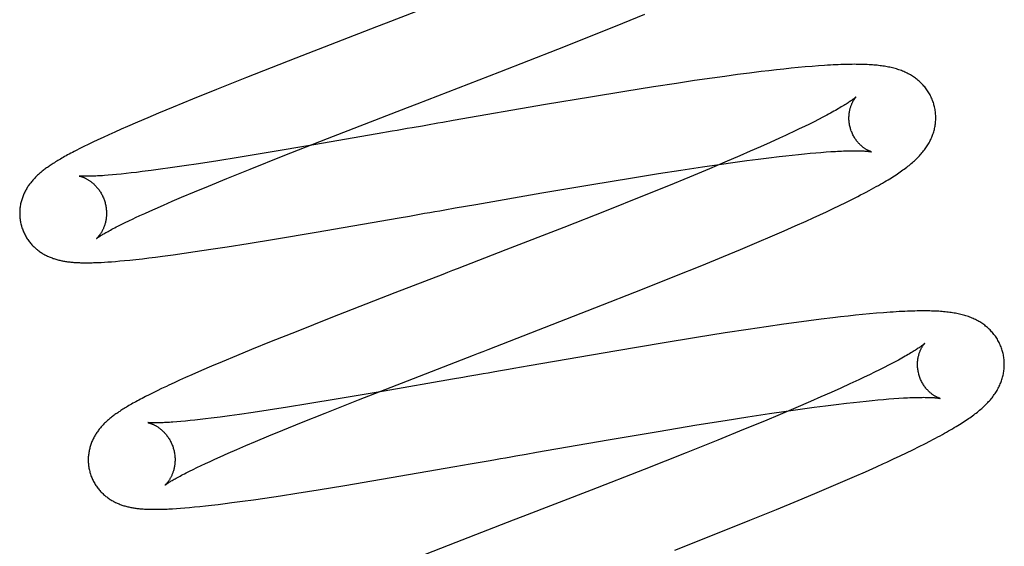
# Model space of a CAD drawing. Header units: inches. Extents: x 0 to 215, y 0 to 139.
# Tile 19 of 111: x 103.612 to 103.839, y 52.286 to 52.407. Entities that reach past the tile are written whole.
import ezdxf

# ---------------------------------------------------------------- set-up
doc = ezdxf.new("R2010")
doc.units = ezdxf.units.IN
doc.header["$LTSCALE"] = 11.804375
doc.header["$MEASUREMENT"] = 0
doc.linetypes.add('HIDDEN', pattern=[0.2, 0.1, -0.1])
doc.layers.add('DEFAULT_2', color=8, linetype='HIDDEN')

msp = doc.modelspace()

# ---------------------------------------------------------------- linework, layer by layer
at = {"layer": 'DEFAULT_2', "color": 8, "linetype": 'HIDDEN'}
for p, q in [((103.65239, 56.25888), (103.65239, 50.75838)), ((103.75133, 52.40649), (103.75642, 52.40856)), ((103.69464, 52.40563), (103.67604, 52.39842)), ((103.74504, 52.40396), (103.75133, 52.40649)), ((103.7364, 52.40052), (103.74504, 52.40396)), ((103.72306, 52.3953), (103.7364, 52.40052)), ((103.67604, 52.39842), (103.66466, 52.39395)), ((103.79496, 52.39654), (103.7934, 52.39641)), ((103.79645, 52.39665), (103.79496, 52.39654)), ((103.70396, 52.38789), (103.72306, 52.3953)), ((103.77774, 52.39463), (103.77486, 52.39424)), ((103.78054, 52.39499), (103.77774, 52.39463)), ((103.78326, 52.39533), (103.78054, 52.39499)), ((103.78503, 52.39554), (103.78326, 52.39533)), ((103.78677, 52.39574), (103.78503, 52.39554)), ((103.78847, 52.39592), (103.78677, 52.39574)), ((103.79013, 52.3961), (103.78847, 52.39592)), ((103.79178, 52.39626), (103.79013, 52.3961)), ((103.7934, 52.39641), (103.79178, 52.39626)), ((103.66466, 52.39395), (103.6578, 52.39123)), ((103.76375, 52.39263), (103.75842, 52.39181)), ((103.76789, 52.39325), (103.76375, 52.39263)), ((103.77192, 52.39383), (103.76789, 52.39325)), ((103.77486, 52.39424), (103.77192, 52.39383)), ((103.6578, 52.39123), (103.65221, 52.38897)), ((103.75184, 52.39077), (103.74395, 52.38947)), ((103.75842, 52.39181), (103.75184, 52.39077)), ((103.65221, 52.38897), (103.64777, 52.38716)), ((103.73353, 52.38772), (103.71227, 52.38404)), ((103.74395, 52.38947), (103.73353, 52.38772)), ((103.64438, 52.38574), (103.64193, 52.38472)), ((103.64777, 52.38716), (103.64438, 52.38574)), ((103.79832, 52.3853), (103.79741, 52.38482)), ((103.63957, 52.38371), (103.63727, 52.38271)), ((103.64193, 52.38472), (103.63957, 52.38371)), ((103.70637, 52.38301), (103.7052, 52.3828)), ((103.71227, 52.38404), (103.70991, 52.38363)), ((103.79434, 52.38325), (103.7932, 52.38269)), ((103.79542, 52.38379), (103.79434, 52.38325)), ((103.79644, 52.38431), (103.79542, 52.38379)), ((103.79741, 52.38482), (103.79644, 52.38431)), ((103.63296, 52.38079), (103.63166, 52.38019)), ((103.63434, 52.38141), (103.63296, 52.38079)), ((103.63578, 52.38205), (103.63434, 52.38141)), ((103.63727, 52.38271), (103.63578, 52.38205)), ((103.69475, 52.38097), (103.6802, 52.37845)), ((103.6982, 52.38158), (103.69475, 52.38097)), ((103.79201, 52.38212), (103.79077, 52.38153)), ((103.7932, 52.38269), (103.79201, 52.38212)), ((103.62823, 52.37857), (103.62723, 52.37808)), ((103.6293, 52.37909), (103.62823, 52.37857)), ((103.63044, 52.37963), (103.6293, 52.37909)), ((103.63166, 52.38019), (103.63044, 52.37963)), ((103.6802, 52.37845), (103.66968, 52.37667)), ((103.67312, 52.3759), (103.6833, 52.37989)), ((103.7853, 52.37901), (103.78306, 52.378)), ((103.78744, 52.37998), (103.7853, 52.37901)), ((103.78881, 52.38061), (103.78744, 52.37998)), ((103.62629, 52.37761), (103.62541, 52.37716)), ((103.62723, 52.37808), (103.62629, 52.37761)), ((103.66968, 52.37667), (103.66277, 52.37553)), ((103.78072, 52.37697), (103.77828, 52.37591)), ((103.78306, 52.378), (103.78072, 52.37697)), ((103.78891, 52.37595), (103.79039, 52.37611)), ((103.79039, 52.37611), (103.79182, 52.37626)), ((103.79182, 52.37626), (103.7932, 52.3764)), ((103.7932, 52.3764), (103.79452, 52.37652)), ((103.79452, 52.37652), (103.7958, 52.37664)), ((103.7958, 52.37664), (103.79701, 52.37673)), ((103.79701, 52.37673), (103.79817, 52.37682)), ((103.79817, 52.37682), (103.79928, 52.3769)), ((103.65365, 52.3741), (103.65029, 52.3736)), ((103.65809, 52.37479), (103.65365, 52.3741)), ((103.66277, 52.37553), (103.65809, 52.37479)), ((103.66549, 52.37287), (103.67312, 52.3759)), ((103.76973, 52.3734), (103.77357, 52.37396)), ((103.77488, 52.37446), (103.77134, 52.37296)), ((103.77357, 52.37396), (103.77727, 52.37448)), ((103.77828, 52.37591), (103.77488, 52.37446)), ((103.77727, 52.37448), (103.77994, 52.37484)), ((103.77994, 52.37484), (103.78252, 52.37518)), ((103.78252, 52.37518), (103.785, 52.37549)), ((103.785, 52.37549), (103.78738, 52.37578)), ((103.78738, 52.37578), (103.78891, 52.37595)), ((103.63476, 52.37163), (103.63379, 52.37154)), ((103.63583, 52.37174), (103.63476, 52.37163)), ((103.63695, 52.37185), (103.63583, 52.37174)), ((103.63813, 52.37199), (103.63695, 52.37185)), ((103.63937, 52.37213), (103.63813, 52.37199)), ((103.64066, 52.37229), (103.63937, 52.37213)), ((103.6427, 52.37255), (103.64066, 52.37229)), ((103.64485, 52.37283), (103.6427, 52.37255)), ((103.64711, 52.37314), (103.64485, 52.37283)), ((103.65029, 52.3736), (103.64711, 52.37314)), ((103.66012, 52.3707), (103.66549, 52.37287)), ((103.75311, 52.37081), (103.75955, 52.37184)), ((103.75955, 52.37184), (103.76474, 52.37265)), ((103.76474, 52.37265), (103.76973, 52.3734)), ((103.77134, 52.37296), (103.76672, 52.37104)), ((103.63379, 52.37154), (103.63283, 52.37146)), ((103.6559, 52.36898), (103.66012, 52.3707)), ((103.73273, 52.36739), (103.74422, 52.36934)), ((103.74422, 52.36934), (103.75311, 52.37081)), ((103.76672, 52.37104), (103.76189, 52.36906)), ((103.6497, 52.36639), (103.65271, 52.36766)), ((103.65271, 52.36766), (103.6559, 52.36898)), ((103.71747, 52.36475), (103.73273, 52.36739)), ((103.76189, 52.36906), (103.75587, 52.36662)), ((103.64552, 52.36459), (103.64756, 52.36547)), ((103.64756, 52.36547), (103.6497, 52.36639)), ((103.75587, 52.36662), (103.74752, 52.36329)), ((103.80128, 52.36449), (103.8027, 52.36518)), ((103.8027, 52.36518), (103.80409, 52.36587)), ((103.80409, 52.36587), (103.80546, 52.36657)), ((103.64012, 52.36218), (103.64123, 52.36268)), ((103.64123, 52.36268), (103.64239, 52.36321)), ((103.64239, 52.36321), (103.64361, 52.36375)), ((103.64361, 52.36375), (103.64552, 52.36459)), ((103.7104, 52.36351), (103.71275, 52.36392)), ((103.71275, 52.36392), (103.71511, 52.36433)), ((103.71511, 52.36433), (103.71747, 52.36475)), ((103.74752, 52.36329), (103.73777, 52.35945)), ((103.79676, 52.36235), (103.7983, 52.36307)), ((103.7983, 52.36307), (103.79981, 52.36378)), ((103.79981, 52.36378), (103.80128, 52.36449)), ((103.63584, 52.36013), (103.63669, 52.36055)), ((103.63669, 52.36055), (103.6376, 52.36099)), ((103.63907, 52.36169), (103.64012, 52.36218)), ((103.6807, 52.35834), (103.69988, 52.36167)), ((103.69988, 52.36167), (103.7022, 52.36207)), ((103.7022, 52.36207), (103.70454, 52.36248)), ((103.79107, 52.35978), (103.79356, 52.3609)), ((103.79356, 52.3609), (103.79518, 52.36163)), ((103.79518, 52.36163), (103.79676, 52.36235)), ((103.63505, 52.35973), (103.63584, 52.36013)), ((103.67114, 52.35674), (103.6807, 52.35834)), ((103.73777, 52.35945), (103.72444, 52.35426)), ((103.78586, 52.3575), (103.7885, 52.35865)), ((103.7885, 52.35865), (103.79107, 52.35978)), ((103.66021, 52.35498), (103.66507, 52.35575)), ((103.66507, 52.35575), (103.67114, 52.35674)), ((103.77845, 52.35436), (103.78222, 52.35595)), ((103.78222, 52.35595), (103.78586, 52.3575)), ((103.64775, 52.35314), (103.65028, 52.35349)), ((103.65028, 52.35349), (103.65288, 52.35386)), ((103.65288, 52.35386), (103.65648, 52.3544)), ((103.65648, 52.3544), (103.66021, 52.35498)), ((103.77457, 52.35274), (103.77845, 52.35436)), ((103.63117, 52.3514), (103.63193, 52.35144)), ((103.63193, 52.35144), (103.63275, 52.35149)), ((103.63275, 52.35149), (103.63361, 52.35155)), ((103.63361, 52.35155), (103.63453, 52.35163)), ((103.63453, 52.35163), (103.63551, 52.35171)), ((103.63551, 52.35171), (103.63657, 52.35181)), ((103.63657, 52.35181), (103.63779, 52.35193)), ((103.63779, 52.35193), (103.63922, 52.35208)), ((103.63922, 52.35208), (103.64069, 52.35224)), ((103.64069, 52.35224), (103.6422, 52.35242)), ((103.6422, 52.35242), (103.64374, 52.35261)), ((103.64374, 52.35261), (103.64532, 52.35281)), ((103.64532, 52.35281), (103.64775, 52.35314)), ((103.76957, 52.35069), (103.77457, 52.35274)), ((103.76337, 52.34818), (103.76957, 52.35069)), ((103.75592, 52.34521), (103.76337, 52.34818)), ((103.69888, 52.34436), (103.68407, 52.33859)), ((103.74495, 52.34089), (103.75592, 52.34521)), ((103.68407, 52.33859), (103.67609, 52.33543)), ((103.79424, 52.33793), (103.79137, 52.33755)), ((103.79703, 52.33829), (103.79424, 52.33793)), ((103.79975, 52.33862), (103.79703, 52.33829)), ((103.80152, 52.33883), (103.79975, 52.33862)), ((103.80324, 52.33902), (103.80152, 52.33883)), ((103.80493, 52.3392), (103.80324, 52.33902)), ((103.80659, 52.33937), (103.80493, 52.3392)), ((103.80821, 52.33953), (103.80659, 52.33937)), ((103.80982, 52.33967), (103.80821, 52.33953)), ((103.8114, 52.3398), (103.80982, 52.33967)), ((103.67609, 52.33543), (103.67039, 52.33315)), ((103.78026, 52.33595), (103.77493, 52.33513)), ((103.7844, 52.33656), (103.78026, 52.33595)), ((103.78843, 52.33714), (103.7844, 52.33656)), ((103.79137, 52.33755), (103.78843, 52.33714)), ((103.67039, 52.33315), (103.66586, 52.33131)), ((103.76834, 52.33409), (103.76042, 52.3328)), ((103.77493, 52.33513), (103.76834, 52.33409)), ((103.66586, 52.33131), (103.66238, 52.32988)), ((103.74997, 52.33104), (103.72981, 52.32756)), ((103.76042, 52.3328), (103.74997, 52.33104)), ((103.66238, 52.32988), (103.65904, 52.32848)), ((103.81442, 52.32867), (103.81352, 52.32819)), ((103.65431, 52.32646), (103.65207, 52.32548)), ((103.65663, 52.32746), (103.65431, 52.32646)), ((103.65904, 52.32848), (103.65663, 52.32746)), ((103.72981, 52.32756), (103.72625, 52.32693)), ((103.81049, 52.32664), (103.80937, 52.32609)), ((103.81156, 52.32718), (103.81049, 52.32664)), ((103.81257, 52.3277), (103.81156, 52.32718)), ((103.81352, 52.32819), (103.81257, 52.3277)), ((103.64926, 52.32423), (103.64799, 52.32365)), ((103.65063, 52.32484), (103.64926, 52.32423)), ((103.65207, 52.32548), (103.65063, 52.32484)), ((103.69049, 52.31973), (103.70179, 52.32414)), ((103.71216, 52.32446), (103.69637, 52.32172)), ((103.71448, 52.32487), (103.71216, 52.32446)), ((103.80697, 52.32493), (103.80569, 52.32433)), ((103.8082, 52.32552), (103.80697, 52.32493)), ((103.80937, 52.32609), (103.8082, 52.32552)), ((103.64411, 52.32182), (103.64316, 52.32136)), ((103.64513, 52.32231), (103.64411, 52.32182)), ((103.64799, 52.32365), (103.64679, 52.32309)), ((103.69637, 52.32172), (103.68577, 52.31993)), ((103.80155, 52.32242), (103.79932, 52.32142)), ((103.80367, 52.32339), (103.80155, 52.32242)), ((103.64143, 52.32048), (103.64063, 52.32007)), ((103.64227, 52.32091), (103.64143, 52.32048)), ((103.64316, 52.32136), (103.64227, 52.32091)), ((103.68577, 52.31993), (103.67881, 52.31878)), ((103.68278, 52.31668), (103.69049, 52.31973)), ((103.79698, 52.32039), (103.79456, 52.31933)), ((103.79932, 52.32142), (103.79698, 52.32039)), ((103.80595, 52.3193), (103.8074, 52.31945)), ((103.8074, 52.31945), (103.80879, 52.31959)), ((103.80879, 52.31959), (103.81012, 52.31972)), ((103.81012, 52.31972), (103.81141, 52.31983)), ((103.81141, 52.31983), (103.81264, 52.31993)), ((103.81264, 52.31993), (103.81381, 52.32002)), ((103.81381, 52.32002), (103.81492, 52.3201)), ((103.66963, 52.31734), (103.66625, 52.31683)), ((103.6741, 52.31803), (103.66963, 52.31734)), ((103.67881, 52.31878), (103.6741, 52.31803)), ((103.79118, 52.31788), (103.78764, 52.31638)), ((103.78901, 52.31712), (103.79273, 52.31764)), ((103.79456, 52.31933), (103.79118, 52.31788)), ((103.79273, 52.31764), (103.79542, 52.31801)), ((103.79542, 52.31801), (103.79802, 52.31835)), ((103.79802, 52.31835), (103.80052, 52.31867)), ((103.80052, 52.31867), (103.80292, 52.31895)), ((103.80292, 52.31895), (103.80446, 52.31913)), ((103.80446, 52.31913), (103.80595, 52.3193)), ((103.65167, 52.31495), (103.6506, 52.31484)), ((103.6528, 52.31507), (103.65167, 52.31495)), ((103.65399, 52.3152), (103.6528, 52.31507)), ((103.65524, 52.31535), (103.65399, 52.3152)), ((103.65654, 52.31551), (103.65524, 52.31535)), ((103.65859, 52.31577), (103.65654, 52.31551)), ((103.66076, 52.31606), (103.65859, 52.31577)), ((103.66304, 52.31637), (103.66076, 52.31606)), ((103.66625, 52.31683), (103.66304, 52.31637)), ((103.67734, 52.31449), (103.68278, 52.31668)), ((103.76843, 52.31394), (103.7749, 52.31498)), ((103.7749, 52.31498), (103.78012, 52.31579)), ((103.78012, 52.31579), (103.78514, 52.31655)), ((103.78764, 52.31638), (103.78396, 52.31485)), ((103.78514, 52.31655), (103.78901, 52.31712)), ((103.64958, 52.31475), (103.64863, 52.31467)), ((103.6506, 52.31484), (103.64958, 52.31475)), ((103.6698, 52.31141), (103.67305, 52.31275)), ((103.67305, 52.31275), (103.67734, 52.31449)), ((103.75949, 52.31246), (103.76843, 52.31394)), ((103.77918, 52.31288), (103.77321, 52.31045)), ((103.78396, 52.31485), (103.77918, 52.31288)), ((103.66672, 52.31012), (103.6698, 52.31141)), ((103.73145, 52.30764), (103.74795, 52.3105)), ((103.74795, 52.3105), (103.75949, 52.31246)), ((103.77321, 52.31045), (103.76595, 52.30754)), ((103.66046, 52.30743), (103.66244, 52.30829)), ((103.66244, 52.30829), (103.66453, 52.30919)), ((103.66453, 52.30919), (103.66672, 52.31012)), ((103.81674, 52.30754), (103.8182, 52.30825)), ((103.8182, 52.30825), (103.81961, 52.30895)), ((103.81961, 52.30895), (103.82095, 52.30962)), ((103.82095, 52.30962), (103.8222, 52.31027)), ((103.6563, 52.30556), (103.65742, 52.30608)), ((103.65742, 52.30608), (103.6586, 52.3066)), ((103.6586, 52.3066), (103.66046, 52.30743)), ((103.72672, 52.30681), (103.72908, 52.30722)), ((103.72908, 52.30722), (103.73145, 52.30764)), ((103.76595, 52.30754), (103.75626, 52.30372)), ((103.81372, 52.30611), (103.81524, 52.30682)), ((103.81524, 52.30682), (103.81674, 52.30754)), ((103.65153, 52.30329), (103.65237, 52.3037)), ((103.65237, 52.3037), (103.65326, 52.30414)), ((103.65326, 52.30414), (103.65422, 52.30459)), ((103.65422, 52.30459), (103.65523, 52.30507)), ((103.65523, 52.30507), (103.6563, 52.30556)), ((103.69581, 52.30144), (103.71269, 52.30435)), ((103.71269, 52.30435), (103.71616, 52.30496)), ((103.71616, 52.30496), (103.7185, 52.30537)), ((103.7185, 52.30537), (103.72084, 52.30578)), ((103.75626, 52.30372), (103.74406, 52.29895)), ((103.80728, 52.30318), (103.80977, 52.30429)), ((103.80977, 52.30429), (103.81138, 52.30503)), ((103.65075, 52.30289), (103.65153, 52.30329)), ((103.68729, 52.30001), (103.69581, 52.30144)), ((103.80207, 52.3009), (103.80472, 52.30205)), ((103.80472, 52.30205), (103.80728, 52.30318)), ((103.6763, 52.29823), (103.68118, 52.29901)), ((103.68118, 52.29901), (103.68729, 52.30001)), ((103.79562, 52.29815), (103.79936, 52.29973)), ((103.79936, 52.29973), (103.80207, 52.3009)), ((103.66377, 52.29638), (103.6663, 52.29673)), ((103.6663, 52.29673), (103.66893, 52.29711)), ((103.66893, 52.29711), (103.67254, 52.29765)), ((103.67254, 52.29765), (103.6763, 52.29823)), ((103.74406, 52.29895), (103.72834, 52.29286)), ((103.79177, 52.29654), (103.79562, 52.29815)), ((103.64854, 52.2947), (103.64948, 52.29477)), ((103.64948, 52.29477), (103.65047, 52.29485)), ((103.65047, 52.29485), (103.65154, 52.29494)), ((103.65154, 52.29494), (103.65268, 52.29505)), ((103.65268, 52.29505), (103.65391, 52.29517)), ((103.65391, 52.29517), (103.65523, 52.29531)), ((103.65523, 52.29531), (103.65665, 52.29547)), ((103.65665, 52.29547), (103.65816, 52.29565)), ((103.65816, 52.29565), (103.65973, 52.29585)), ((103.65973, 52.29585), (103.66132, 52.29605)), ((103.66132, 52.29605), (103.66377, 52.29638)), ((103.78062, 52.29198), (103.78679, 52.29449)), ((103.78679, 52.29449), (103.79177, 52.29654)), ((103.77318, 52.289), (103.78062, 52.29198)), ((103.76333, 52.28511), (103.77318, 52.289)), ((103.71286, 52.28687), (103.69914, 52.28152))]:
    msp.add_line(p, q, dxfattribs=at)
for points in [[(103.70698, 52.4104), (103.69687, 52.40649), (103.69464, 52.40563)], [(103.82304, 52.38769), (103.82297, 52.38791), (103.82289, 52.38818), (103.8228, 52.38844), (103.8227, 52.3887), (103.8226, 52.38896), (103.82249, 52.38922), (103.82237, 52.38947), (103.82225, 52.38972), (103.82212, 52.38997), (103.82199, 52.39021), (103.82185, 52.39045), (103.82171, 52.39068), (103.82155, 52.39091), (103.8214, 52.39114), (103.82124, 52.39136), (103.82107, 52.39158), (103.8209, 52.39179), (103.82073, 52.392), (103.82055, 52.3922), (103.82036, 52.3924), (103.82018, 52.39259), (103.81998, 52.39278), (103.81979, 52.39297), (103.81959, 52.39315), (103.81939, 52.39332), (103.81918, 52.39349), (103.81897, 52.39366), (103.81875, 52.39382), (103.81853, 52.39398), (103.81831, 52.39413), (103.81807, 52.39428), (103.81784, 52.39443), (103.8176, 52.39457), (103.81735, 52.39471), (103.8171, 52.39485), (103.81684, 52.39498), (103.81659, 52.3951), (103.81633, 52.39522), (103.81606, 52.39534), (103.81579, 52.39545), (103.81552, 52.39555), (103.81525, 52.39566), (103.81497, 52.39575), (103.81468, 52.39585), (103.81439, 52.39594), (103.8141, 52.39602), (103.8138, 52.3961), (103.81351, 52.39618), (103.8132, 52.39625), (103.81289, 52.39632), (103.81258, 52.39639), (103.81227, 52.39645), (103.81195, 52.3965), (103.81162, 52.39656), (103.81129, 52.39661), (103.81096, 52.39666), (103.81062, 52.3967), (103.81028, 52.39674), (103.80993, 52.39678), (103.80957, 52.39681), (103.80921, 52.39684), (103.80884, 52.39687), (103.80846, 52.3969), (103.80808, 52.39692), (103.80768, 52.39694), (103.80728, 52.39696), (103.80687, 52.39697), (103.80645, 52.39699), (103.80602, 52.397), (103.80558, 52.397), (103.80512, 52.397), (103.80466, 52.39701), (103.80418, 52.397), (103.80369, 52.397), (103.80318, 52.39699), (103.80266, 52.39698), (103.80212, 52.39696), (103.80157, 52.39694), (103.801, 52.39692), (103.80041, 52.39689), (103.7998, 52.39686), (103.79917, 52.39683), (103.79852, 52.39679), (103.79785, 52.39675), (103.79645, 52.39665)], [(103.6833, 52.37989), (103.70173, 52.38703), (103.70396, 52.38789)], [(103.80511, 52.38952), (103.8051, 52.38952), (103.80509, 52.3895), (103.80507, 52.38948), (103.80503, 52.38945), (103.80499, 52.38942), (103.80495, 52.38938), (103.80489, 52.38933), (103.80482, 52.38927), (103.80474, 52.38921), (103.80465, 52.38913), (103.80454, 52.38905), (103.80443, 52.38897), (103.8043, 52.38887), (103.80416, 52.38877), (103.80401, 52.38866), (103.80384, 52.38855), (103.80366, 52.38843), (103.80346, 52.38829), (103.80325, 52.38816), (103.80303, 52.38801), (103.80279, 52.38786), (103.80254, 52.3877), (103.80227, 52.38753), (103.80198, 52.38736), (103.80169, 52.38718), (103.80137, 52.387), (103.80104, 52.3868), (103.8007, 52.38661), (103.80034, 52.3864), (103.79997, 52.38619), (103.79958, 52.38598), (103.79918, 52.38576), (103.79876, 52.38553), (103.79832, 52.3853)], [(103.80377, 52.38233), (103.80371, 52.38254), (103.80366, 52.38278), (103.80361, 52.38302), (103.80356, 52.38327), (103.80353, 52.38351), (103.8035, 52.38375), (103.80348, 52.38399), (103.80346, 52.38423), (103.80345, 52.38446), (103.80345, 52.38469), (103.80346, 52.38492), (103.80347, 52.38514), (103.80348, 52.38536), (103.8035, 52.38558), (103.80353, 52.38579), (103.80356, 52.38599), (103.80359, 52.38619), (103.80363, 52.38638), (103.80367, 52.38657), (103.80372, 52.38675), (103.80376, 52.38692), (103.80381, 52.38709), (103.80386, 52.38725), (103.80392, 52.38741), (103.80397, 52.38756), (103.80403, 52.3877), (103.80408, 52.38784), (103.80414, 52.38798), (103.8042, 52.3881), (103.80426, 52.38823), (103.80432, 52.38834), (103.80437, 52.38845), (103.80443, 52.38856), (103.80449, 52.38866), (103.80455, 52.38875), (103.8046, 52.38884), (103.80465, 52.38893), (103.80471, 52.38901), (103.80476, 52.38908), (103.80481, 52.38915), (103.80485, 52.38921), (103.8049, 52.38927), (103.80494, 52.38932), (103.80497, 52.38937), (103.80501, 52.38941), (103.80504, 52.38944), (103.80506, 52.38947), (103.80508, 52.38949), (103.8051, 52.38951), (103.80511, 52.38952), (103.80511, 52.38953)], [(103.81806, 52.37438), (103.81831, 52.3746), (103.81855, 52.37481), (103.81878, 52.37503), (103.81901, 52.37525), (103.81923, 52.37547), (103.81945, 52.37569), (103.81967, 52.37591), (103.81987, 52.37613), (103.82007, 52.37636), (103.82027, 52.37659), (103.82046, 52.37682), (103.82065, 52.37705), (103.82082, 52.37728), (103.821, 52.37751), (103.82117, 52.37775), (103.82133, 52.37798), (103.82148, 52.37822), (103.82164, 52.37847), (103.82178, 52.37871), (103.82192, 52.37896), (103.82206, 52.37921), (103.82218, 52.37946), (103.8223, 52.3797), (103.82242, 52.37995), (103.82253, 52.3802), (103.82263, 52.38045), (103.82272, 52.38071), (103.82281, 52.38096), (103.8229, 52.38121), (103.82298, 52.38147), (103.82305, 52.38173), (103.82312, 52.38199), (103.82318, 52.38225), (103.82323, 52.38252), (103.82328, 52.38279), (103.82332, 52.38306), (103.82336, 52.38333), (103.82339, 52.3836), (103.82341, 52.38387), (103.82343, 52.38415), (103.82344, 52.38442), (103.82345, 52.3847), (103.82344, 52.38498), (103.82343, 52.38525), (103.82342, 52.38553), (103.82339, 52.38581), (103.82336, 52.38608), (103.82332, 52.38636), (103.82328, 52.38664), (103.82323, 52.38691), (103.82317, 52.38718), (103.8231, 52.38745), (103.82304, 52.38769)], [(103.70991, 52.38363), (103.70873, 52.38342), (103.70637, 52.38301)], [(103.70169, 52.38219), (103.69936, 52.38178), (103.6982, 52.38158)], [(103.7052, 52.3828), (103.70286, 52.38239), (103.70169, 52.38219)], [(103.79077, 52.38153), (103.78948, 52.38092), (103.78881, 52.38061)], [(103.80862, 52.37686), (103.80863, 52.37686), (103.80864, 52.37686), (103.80863, 52.37686), (103.80861, 52.37686), (103.80859, 52.37687), (103.80856, 52.37688), (103.80852, 52.37689), (103.80848, 52.37691), (103.80842, 52.37693), (103.80837, 52.37695), (103.80831, 52.37697), (103.80824, 52.377), (103.80817, 52.37703), (103.80809, 52.37706), (103.80801, 52.3771), (103.80792, 52.37714), (103.80783, 52.37718), (103.80774, 52.37723), (103.80764, 52.37729), (103.80754, 52.37734), (103.80743, 52.3774), (103.80733, 52.37747), (103.80722, 52.37754), (103.8071, 52.37761), (103.80699, 52.37769), (103.80687, 52.37778), (103.80675, 52.37787), (103.80663, 52.37796), (103.8065, 52.37806), (103.80638, 52.37817), (103.80625, 52.37828), (103.80612, 52.3784), (103.80599, 52.37853), (103.80586, 52.37866), (103.80573, 52.3788), (103.8056, 52.37894), (103.80547, 52.37909), (103.80534, 52.37925), (103.80521, 52.37942), (103.80508, 52.37959), (103.80496, 52.37977), (103.80483, 52.37996), (103.80471, 52.38015), (103.80459, 52.38035), (103.80448, 52.38055), (103.80437, 52.38076), (103.80427, 52.38098), (103.80417, 52.3812), (103.80408, 52.38143), (103.80399, 52.38165), (103.80391, 52.38189), (103.80383, 52.38212), (103.80377, 52.38233)], [(103.62541, 52.37716), (103.625, 52.37694), (103.62459, 52.37673), (103.6242, 52.37653), (103.62383, 52.37632), (103.62346, 52.37613), (103.62311, 52.37593), (103.62277, 52.37574), (103.62244, 52.37556), (103.62212, 52.37537), (103.62181, 52.37519), (103.62152, 52.37502), (103.62123, 52.37485), (103.62095, 52.37468), (103.62069, 52.37452), (103.62043, 52.37435), (103.62018, 52.3742), (103.61993, 52.37404), (103.6197, 52.37388), (103.61947, 52.37373), (103.61925, 52.37358), (103.61903, 52.37343), (103.61882, 52.37328), (103.61861, 52.37313), (103.61841, 52.37298), (103.61821, 52.37284), (103.61801, 52.37269), (103.61782, 52.37254), (103.61763, 52.37239), (103.61745, 52.37224), (103.61727, 52.37209), (103.61709, 52.37194), (103.61691, 52.37178), (103.61673, 52.37162), (103.61656, 52.37147), (103.61639, 52.37131), (103.61622, 52.37114), (103.61606, 52.37098), (103.6159, 52.37081), (103.61573, 52.37064), (103.61558, 52.37047), (103.61542, 52.37029), (103.61527, 52.37011), (103.61512, 52.36993), (103.61497, 52.36975), (103.61483, 52.36957), (103.61469, 52.36938), (103.61456, 52.36919), (103.61442, 52.369), (103.6143, 52.36881), (103.61417, 52.36861), (103.61405, 52.36841), (103.61393, 52.36821), (103.61381, 52.368), (103.6137, 52.36779), (103.6136, 52.36758), (103.61349, 52.36737), (103.61339, 52.36715), (103.6133, 52.36694), (103.61321, 52.36672), (103.61312, 52.36649), (103.61304, 52.36627), (103.61297, 52.36604), (103.61289, 52.36581), (103.61283, 52.36558), (103.61276, 52.36534), (103.61271, 52.3651), (103.61265, 52.36486), (103.61261, 52.36462), (103.61256, 52.36437), (103.61253, 52.36412), (103.6125, 52.36387), (103.61247, 52.36362), (103.61245, 52.36337), (103.61244, 52.36311), (103.61243, 52.36286), (103.61243, 52.3626), (103.61244, 52.36234), (103.61245, 52.36209), (103.61246, 52.36183), (103.61249, 52.36157), (103.61252, 52.36131), (103.61256, 52.36106), (103.6126, 52.3608), (103.61265, 52.36054), (103.6127, 52.36029), (103.61276, 52.36004), (103.61282, 52.35983)], [(103.79928, 52.3769), (103.80032, 52.37696), (103.80082, 52.37698), (103.8013, 52.37701), (103.80177, 52.37703), (103.80222, 52.37705), (103.80266, 52.37706), (103.80308, 52.37707), (103.80349, 52.37708), (103.80387, 52.37709), (103.80425, 52.37709), (103.80461, 52.3771), (103.80495, 52.3771), (103.80527, 52.37709), (103.80558, 52.37709), (103.80588, 52.37708), (103.80615, 52.37708), (103.80641, 52.37707), (103.80666, 52.37706), (103.80689, 52.37705), (103.8071, 52.37703), (103.8073, 52.37702), (103.80748, 52.37701), (103.80765, 52.37699), (103.8078, 52.37698), (103.80794, 52.37696), (103.80806, 52.37695), (103.80818, 52.37693), (103.80827, 52.37692), (103.80836, 52.37691), (103.80843, 52.3769), (103.80849, 52.37689), (103.80854, 52.37688), (103.80858, 52.37687), (103.80862, 52.37686)], [(103.80546, 52.36657), (103.80614, 52.36692), (103.80681, 52.36727), (103.80745, 52.3676), (103.80807, 52.36793), (103.80865, 52.36825), (103.80921, 52.36855), (103.80973, 52.36885), (103.81024, 52.36913), (103.81072, 52.3694), (103.81118, 52.36967), (103.81162, 52.36993), (103.81204, 52.37018), (103.81245, 52.37042), (103.81284, 52.37066), (103.81323, 52.3709), (103.81359, 52.37113), (103.81395, 52.37136), (103.8143, 52.37159), (103.81464, 52.37181), (103.81496, 52.37203), (103.81528, 52.37225), (103.81559, 52.37247), (103.81589, 52.37268), (103.81618, 52.37289), (103.81647, 52.37311), (103.81675, 52.37332), (103.81702, 52.37353), (103.81729, 52.37374), (103.81755, 52.37395), (103.81781, 52.37417), (103.81806, 52.37438)], [(103.63283, 52.37146), (103.63194, 52.37139), (103.63151, 52.37136), (103.63111, 52.37133), (103.63072, 52.37131), (103.63034, 52.37129), (103.62999, 52.37127), (103.62966, 52.37125), (103.62934, 52.37124), (103.62904, 52.37123), (103.62876, 52.37122), (103.6285, 52.37122), (103.62825, 52.37121), (103.62802, 52.37121), (103.6278, 52.37121), (103.6276, 52.37121), (103.62741, 52.37121), (103.62724, 52.37121), (103.62709, 52.37122), (103.62694, 52.37122), (103.62681, 52.37123), (103.62669, 52.37123), (103.62659, 52.37124), (103.62649, 52.37125), (103.62641, 52.37125), (103.62634, 52.37126), (103.62628, 52.37126), (103.62623, 52.37127), (103.6262, 52.37127), (103.62617, 52.37128), (103.62615, 52.37128), (103.62614, 52.37128)], [(103.62614, 52.37128), (103.62614, 52.37128), (103.62616, 52.37128), (103.62618, 52.37127), (103.6262, 52.37127), (103.62624, 52.37126), (103.62628, 52.37125), (103.62633, 52.37124), (103.62638, 52.37123), (103.62644, 52.37121), (103.6265, 52.37119), (103.62657, 52.37117), (103.62665, 52.37115), (103.62673, 52.37112), (103.62681, 52.37109), (103.62689, 52.37106), (103.62698, 52.37103), (103.62708, 52.37099), (103.62717, 52.37095), (103.62727, 52.37091), (103.62738, 52.37086), (103.62748, 52.37081), (103.62759, 52.37076), (103.6277, 52.3707), (103.62781, 52.37064), (103.62793, 52.37058), (103.62805, 52.37051), (103.62817, 52.37044), (103.62829, 52.37036), (103.62842, 52.37028), (103.62855, 52.37019), (103.62868, 52.3701), (103.62881, 52.37001), (103.62894, 52.3699), (103.62907, 52.3698), (103.62921, 52.36969), (103.62934, 52.36957), (103.62948, 52.36945), (103.62962, 52.36932), (103.62975, 52.36919), (103.62989, 52.36905), (103.63003, 52.3689), (103.63016, 52.36875), (103.6303, 52.36859), (103.63043, 52.36843), (103.63057, 52.36826), (103.6307, 52.36808), (103.63082, 52.3679), (103.63095, 52.36772), (103.63107, 52.36753), (103.63118, 52.36733), (103.6313, 52.36713), (103.63141, 52.36692), (103.63151, 52.36672), (103.63161, 52.3665), (103.63171, 52.36629), (103.63179, 52.36606), (103.63188, 52.36584), (103.63196, 52.36561), (103.63203, 52.36538), (103.63209, 52.36518)], [(103.63209, 52.36518), (103.63214, 52.36498), (103.6322, 52.36475), (103.63225, 52.36452), (103.63229, 52.36428), (103.63233, 52.36405), (103.63236, 52.36381), (103.63238, 52.36358), (103.6324, 52.36334), (103.63242, 52.36311), (103.63242, 52.36288), (103.63242, 52.36266), (103.63242, 52.36243), (103.63241, 52.36221), (103.63239, 52.36199), (103.63237, 52.36177), (103.63235, 52.36156), (103.63232, 52.36135), (103.63228, 52.36114), (103.63225, 52.36094), (103.6322, 52.36075), (103.63216, 52.36056), (103.63211, 52.36037), (103.63206, 52.36019), (103.63201, 52.36002), (103.63195, 52.35985), (103.63189, 52.35968), (103.63183, 52.35952), (103.63177, 52.35937), (103.63171, 52.35922), (103.63164, 52.35907), (103.63158, 52.35893), (103.63151, 52.3588), (103.63145, 52.35867), (103.63138, 52.35854), (103.63132, 52.35843), (103.63125, 52.35831), (103.63118, 52.3582), (103.63112, 52.35809), (103.63105, 52.35799), (103.63099, 52.3579), (103.63092, 52.3578), (103.63086, 52.35771), (103.6308, 52.35763), (103.63074, 52.35755), (103.63068, 52.35747), (103.63062, 52.3574), (103.63056, 52.35733), (103.63051, 52.35727), (103.63046, 52.35721), (103.63041, 52.35716), (103.63037, 52.35711), (103.63032, 52.35707), (103.63029, 52.35703), (103.63025, 52.35699), (103.63022, 52.35696), (103.63019, 52.35694), (103.63017, 52.35692), (103.63015, 52.3569), (103.63014, 52.35689), (103.63014, 52.35689)], [(103.70454, 52.36248), (103.7057, 52.36269), (103.70688, 52.36289), (103.70805, 52.3631), (103.70922, 52.3633), (103.7104, 52.36351)], [(103.6376, 52.36099), (103.63857, 52.36145), (103.63907, 52.36169)], [(103.61282, 52.35983), (103.61288, 52.35962), (103.61296, 52.35937), (103.61304, 52.35913), (103.61313, 52.35889), (103.61322, 52.35865), (103.61332, 52.35841), (103.61343, 52.35818), (103.61354, 52.35795), (103.61366, 52.35772), (103.61378, 52.3575), (103.6139, 52.35728), (103.61403, 52.35706), (103.61417, 52.35685), (103.61431, 52.35664), (103.61445, 52.35643), (103.6146, 52.35623), (103.61476, 52.35604), (103.61491, 52.35584), (103.61507, 52.35566), (103.61524, 52.35547), (103.6154, 52.35529), (103.61557, 52.35512), (103.61574, 52.35495), (103.61592, 52.35479), (103.6161, 52.35463), (103.61628, 52.35447), (103.61646, 52.35432), (103.61664, 52.35418), (103.61683, 52.35403), (103.61702, 52.3539), (103.61721, 52.35376), (103.61741, 52.35363), (103.6176, 52.35351), (103.6178, 52.35339), (103.61801, 52.35327), (103.61821, 52.35316), (103.61841, 52.35305), (103.61862, 52.35294), (103.61883, 52.35284), (103.61903, 52.35275), (103.61924, 52.35265), (103.61945, 52.35257), (103.61967, 52.35248), (103.61988, 52.3524), (103.6201, 52.35232), (103.62032, 52.35225), (103.62054, 52.35218), (103.62076, 52.35211), (103.62098, 52.35204), (103.6212, 52.35198), (103.62143, 52.35193), (103.62165, 52.35187), (103.62188, 52.35182), (103.62211, 52.35177), (103.62233, 52.35173), (103.62256, 52.35168), (103.62279, 52.35165), (103.62302, 52.35161), (103.62325, 52.35157), (103.62348, 52.35154), (103.62372, 52.35151), (103.62395, 52.35148), (103.62419, 52.35146), (103.62443, 52.35144), (103.62467, 52.35142), (103.62491, 52.3514), (103.62516, 52.35138), (103.62541, 52.35136), (103.62566, 52.35135), (103.62592, 52.35134), (103.62618, 52.35133), (103.62645, 52.35132), (103.62672, 52.35131), (103.627, 52.35131), (103.62728, 52.3513), (103.62756, 52.3513), (103.62785, 52.3513), (103.62815, 52.3513), (103.62846, 52.3513), (103.62877, 52.35131), (103.62909, 52.35132), (103.62941, 52.35133), (103.62975, 52.35134), (103.63009, 52.35135), (103.63044, 52.35136), (103.63117, 52.3514)], [(103.63014, 52.35689), (103.63015, 52.35689), (103.63016, 52.35691), (103.63019, 52.35692), (103.63022, 52.35695), (103.63026, 52.35698), (103.63031, 52.35702), (103.63037, 52.35706), (103.63044, 52.35711), (103.63052, 52.35716), (103.63061, 52.35723), (103.63071, 52.3573), (103.63083, 52.35737), (103.63096, 52.35746), (103.6311, 52.35755), (103.63126, 52.35764), (103.63143, 52.35775), (103.63162, 52.35786), (103.63182, 52.35798), (103.63204, 52.35811), (103.63227, 52.35824), (103.63252, 52.35838), (103.63278, 52.35853), (103.63306, 52.35868), (103.63335, 52.35884), (103.63366, 52.35901), (103.63399, 52.35918), (103.63433, 52.35936), (103.63468, 52.35954), (103.63505, 52.35973)], [(103.72444, 52.35426), (103.71324, 52.34992), (103.71212, 52.34949), (103.71101, 52.34906), (103.70989, 52.34863), (103.69888, 52.34436)], [(103.70179, 52.32414), (103.71699, 52.33003), (103.7181, 52.33046), (103.71921, 52.33089), (103.72032, 52.33132), (103.74495, 52.34089)], [(103.83883, 52.3309), (103.83876, 52.33112), (103.83868, 52.33139), (103.83859, 52.33165), (103.83849, 52.33192), (103.83839, 52.33218), (103.83828, 52.33243), (103.83816, 52.33269), (103.83804, 52.33294), (103.83791, 52.33318), (103.83777, 52.33343), (103.83763, 52.33367), (103.83749, 52.3339), (103.83734, 52.33413), (103.83718, 52.33436), (103.83702, 52.33458), (103.83685, 52.3348), (103.83668, 52.33501), (103.8365, 52.33522), (103.83632, 52.33543), (103.83614, 52.33563), (103.83595, 52.33582), (103.83576, 52.33601), (103.83556, 52.33619), (103.83536, 52.33637), (103.83515, 52.33655), (103.83494, 52.33672), (103.83473, 52.33689), (103.83451, 52.33705), (103.83429, 52.33721), (103.83406, 52.33736), (103.83383, 52.33751), (103.83359, 52.33766), (103.83335, 52.3378), (103.8331, 52.33794), (103.83285, 52.33808), (103.83259, 52.33821), (103.83233, 52.33833), (103.83207, 52.33845), (103.8318, 52.33857), (103.83153, 52.33868), (103.83126, 52.33878), (103.83098, 52.33889), (103.8307, 52.33898), (103.83041, 52.33908), (103.83012, 52.33916), (103.82983, 52.33925), (103.82953, 52.33933), (103.82923, 52.33941), (103.82892, 52.33948), (103.82861, 52.33955), (103.8283, 52.33961), (103.82798, 52.33967), (103.82766, 52.33973), (103.82733, 52.33978), (103.827, 52.33983), (103.82666, 52.33988), (103.82632, 52.33992), (103.82597, 52.33996), (103.82562, 52.34), (103.82526, 52.34003), (103.82489, 52.34006), (103.82451, 52.34009), (103.82412, 52.34012), (103.82373, 52.34014), (103.82333, 52.34016), (103.82291, 52.34017), (103.82249, 52.34019), (103.82205, 52.3402), (103.8216, 52.34021), (103.82114, 52.34021), (103.82067, 52.34021), (103.82018, 52.34021), (103.81967, 52.34021), (103.81915, 52.3402), (103.81862, 52.34019), (103.81806, 52.34017), (103.81749, 52.34016), (103.8169, 52.34013), (103.81629, 52.34011), (103.81566, 52.34008), (103.81501, 52.34004), (103.81433, 52.34), (103.81363, 52.33996), (103.81291, 52.33991), (103.8114, 52.3398)], [(103.8209, 52.33273), (103.82089, 52.33272), (103.82088, 52.33271), (103.82085, 52.33268), (103.82082, 52.33266), (103.82078, 52.33262), (103.82072, 52.33257), (103.82066, 52.33252), (103.82059, 52.33246), (103.82051, 52.3324), (103.82041, 52.33232), (103.82031, 52.33224), (103.82019, 52.33216), (103.82006, 52.33206), (103.81991, 52.33196), (103.81976, 52.33185), (103.81959, 52.33173), (103.8194, 52.3316), (103.8192, 52.33147), (103.81899, 52.33133), (103.81876, 52.33118), (103.81851, 52.33103), (103.81826, 52.33086), (103.81798, 52.3307), (103.81769, 52.33052), (103.81739, 52.33034), (103.81707, 52.33015), (103.81674, 52.32996), (103.81639, 52.32976), (103.81602, 52.32955), (103.81564, 52.32934), (103.81525, 52.32912), (103.81484, 52.3289), (103.81442, 52.32867)], [(103.81956, 52.32554), (103.81951, 52.32575), (103.81945, 52.32599), (103.8194, 52.32623), (103.81936, 52.32648), (103.81932, 52.32672), (103.81929, 52.32696), (103.81927, 52.3272), (103.81925, 52.32744), (103.81925, 52.32768), (103.81924, 52.32791), (103.81925, 52.32814), (103.81926, 52.32836), (103.81927, 52.32858), (103.81929, 52.3288), (103.81932, 52.32901), (103.81935, 52.32921), (103.81938, 52.32941), (103.81942, 52.3296), (103.81946, 52.32979), (103.81951, 52.32997), (103.81956, 52.33014), (103.81961, 52.33031), (103.81966, 52.33047), (103.81971, 52.33063), (103.81977, 52.33078), (103.81982, 52.33093), (103.81988, 52.33106), (103.81994, 52.3312), (103.82, 52.33132), (103.82005, 52.33145), (103.82011, 52.33156), (103.82017, 52.33167), (103.82023, 52.33178), (103.82029, 52.33188), (103.82034, 52.33197), (103.8204, 52.33206), (103.82045, 52.33215), (103.8205, 52.33223), (103.82056, 52.3323), (103.8206, 52.33237), (103.82065, 52.33243), (103.82069, 52.33249), (103.82073, 52.33254), (103.82077, 52.33258), (103.8208, 52.33262), (103.82083, 52.33266), (103.82086, 52.33268), (103.82088, 52.33271), (103.82089, 52.33272), (103.8209, 52.33273), (103.82091, 52.33273)], [(103.8338, 52.31755), (103.83405, 52.31777), (103.83429, 52.31798), (103.83453, 52.3182), (103.83476, 52.31842), (103.83499, 52.31864), (103.83521, 52.31886), (103.83542, 52.31908), (103.83563, 52.31931), (103.83583, 52.31953), (103.83603, 52.31976), (103.83622, 52.31999), (103.83641, 52.32022), (103.83659, 52.32045), (103.83676, 52.32069), (103.83693, 52.32092), (103.8371, 52.32116), (103.83726, 52.3214), (103.83741, 52.32164), (103.83756, 52.32189), (103.8377, 52.32214), (103.83783, 52.32239), (103.83796, 52.32264), (103.83808, 52.32289), (103.8382, 52.32314), (103.83831, 52.32339), (103.83841, 52.32364), (103.83851, 52.32389), (103.8386, 52.32414), (103.83868, 52.3244), (103.83876, 52.32466), (103.83883, 52.32492), (103.8389, 52.32518), (103.83896, 52.32544), (103.83902, 52.32571), (103.83907, 52.32598), (103.83911, 52.32625), (103.83915, 52.32652), (103.83918, 52.32679), (103.8392, 52.32707), (103.83922, 52.32734), (103.83923, 52.32762), (103.83924, 52.3279), (103.83923, 52.32817), (103.83922, 52.32845), (103.83921, 52.32873), (103.83918, 52.32901), (103.83915, 52.32929), (103.83911, 52.32956), (103.83907, 52.32984), (103.83902, 52.33012), (103.83896, 52.33039), (103.83889, 52.33066), (103.83883, 52.3309)], [(103.72269, 52.32631), (103.72151, 52.3261), (103.72034, 52.3259), (103.71916, 52.32569), (103.71798, 52.32549)], [(103.72625, 52.32693), (103.72506, 52.32673), (103.72269, 52.32631)], [(103.71798, 52.32549), (103.71564, 52.32508), (103.71448, 52.32487)], [(103.80569, 52.32433), (103.80436, 52.32371), (103.80367, 52.32339)], [(103.8244, 52.32007), (103.82442, 52.32007), (103.82443, 52.32007), (103.82442, 52.32007), (103.82441, 52.32007), (103.82438, 52.32008), (103.82435, 52.32009), (103.82432, 52.3201), (103.82427, 52.32011), (103.82422, 52.32013), (103.82417, 52.32015), (103.8241, 52.32018), (103.82404, 52.3202), (103.82397, 52.32023), (103.82389, 52.32027), (103.82381, 52.3203), (103.82372, 52.32034), (103.82363, 52.32039), (103.82354, 52.32044), (103.82344, 52.32049), (103.82334, 52.32055), (103.82323, 52.32061), (103.82313, 52.32067), (103.82302, 52.32074), (103.8229, 52.32082), (103.82279, 52.32089), (103.82267, 52.32098), (103.82255, 52.32107), (103.82243, 52.32116), (103.8223, 52.32126), (103.82218, 52.32137), (103.82205, 52.32148), (103.82192, 52.3216), (103.82179, 52.32173), (103.82166, 52.32186), (103.82153, 52.322), (103.8214, 52.32214), (103.82127, 52.3223), (103.82114, 52.32245), (103.82101, 52.32262), (103.82088, 52.32279), (103.82075, 52.32297), (103.82063, 52.32316), (103.82051, 52.32335), (103.82039, 52.32355), (103.82028, 52.32376), (103.82017, 52.32397), (103.82006, 52.32418), (103.81996, 52.32441), (103.81987, 52.32463), (103.81978, 52.32486), (103.8197, 52.32509), (103.81962, 52.32533), (103.81956, 52.32554)], [(103.64679, 52.32309), (103.64622, 52.32283), (103.64513, 52.32231)], [(103.64063, 52.32007), (103.64025, 52.31987), (103.63989, 52.31968), (103.63953, 52.31948), (103.63918, 52.31929), (103.63884, 52.31911), (103.63851, 52.31893), (103.6382, 52.31874), (103.63789, 52.31857), (103.63759, 52.31839), (103.63729, 52.31822), (103.63701, 52.31805), (103.63673, 52.31788), (103.63647, 52.31772), (103.63621, 52.31756), (103.63595, 52.3174), (103.63571, 52.31724), (103.63547, 52.31708), (103.63524, 52.31693), (103.63501, 52.31677), (103.63479, 52.31662), (103.63458, 52.31647), (103.63437, 52.31632), (103.63417, 52.31617), (103.63397, 52.31603), (103.63378, 52.31588), (103.63359, 52.31573), (103.6334, 52.31558), (103.63322, 52.31543), (103.63304, 52.31528), (103.63286, 52.31513), (103.63268, 52.31497), (103.63251, 52.31482), (103.63233, 52.31466), (103.63216, 52.3145), (103.632, 52.31433), (103.63183, 52.31417), (103.63167, 52.314), (103.63151, 52.31383), (103.63135, 52.31366), (103.6312, 52.31348), (103.63104, 52.31331), (103.63089, 52.31313), (103.63075, 52.31294), (103.63061, 52.31276), (103.63047, 52.31257), (103.63034, 52.31239), (103.6302, 52.3122), (103.63008, 52.312), (103.62995, 52.31181), (103.62983, 52.31161), (103.62971, 52.3114), (103.6296, 52.3112), (103.62949, 52.31099), (103.62938, 52.31078), (103.62928, 52.31056), (103.62918, 52.31035), (103.62908, 52.31013), (103.62899, 52.30991), (103.62891, 52.30969), (103.62883, 52.30946), (103.62875, 52.30924), (103.62868, 52.30901), (103.62861, 52.30877), (103.62855, 52.30854), (103.6285, 52.3083), (103.62844, 52.30806), (103.6284, 52.30782), (103.62835, 52.30757), (103.62832, 52.30732), (103.62829, 52.30707), (103.62826, 52.30682), (103.62824, 52.30657), (103.62823, 52.30632), (103.62822, 52.30606), (103.62822, 52.3058), (103.62823, 52.30555), (103.62824, 52.30529), (103.62826, 52.30503), (103.62828, 52.30478), (103.62831, 52.30452), (103.62835, 52.30426), (103.62839, 52.30401), (103.62844, 52.30375), (103.62849, 52.3035), (103.62855, 52.30325), (103.62861, 52.30303)], [(103.81492, 52.3201), (103.81598, 52.32016), (103.81648, 52.32019), (103.81697, 52.32021), (103.81744, 52.32023), (103.8179, 52.32025), (103.81834, 52.32027), (103.81877, 52.32028), (103.81918, 52.32029), (103.81957, 52.3203), (103.81995, 52.3203), (103.82031, 52.3203), (103.82066, 52.32031), (103.82099, 52.3203), (103.82131, 52.3203), (103.8216, 52.32029), (103.82188, 52.32029), (103.82215, 52.32028), (103.8224, 52.32027), (103.82263, 52.32026), (103.82285, 52.32024), (103.82305, 52.32023), (103.82324, 52.32022), (103.82341, 52.3202), (103.82356, 52.32019), (103.82371, 52.32017), (103.82383, 52.32016), (103.82395, 52.32015), (103.82405, 52.32013), (103.82414, 52.32012), (103.82421, 52.32011), (103.82427, 52.3201), (103.82432, 52.32009), (103.82437, 52.32008), (103.8244, 52.32007), (103.8244, 52.32007)], [(103.8222, 52.31027), (103.82279, 52.31058), (103.82337, 52.31088), (103.82392, 52.31117), (103.82445, 52.31146), (103.82497, 52.31175), (103.82547, 52.31202), (103.82595, 52.31229), (103.82641, 52.31256), (103.82686, 52.31281), (103.8273, 52.31307), (103.82772, 52.31332), (103.82812, 52.31356), (103.82852, 52.3138), (103.8289, 52.31404), (103.82927, 52.31427), (103.82963, 52.3145), (103.82998, 52.31473), (103.83033, 52.31495), (103.83066, 52.31518), (103.83098, 52.3154), (103.8313, 52.31562), (103.8316, 52.31583), (103.8319, 52.31605), (103.83219, 52.31627), (103.83248, 52.31648), (103.83276, 52.31669), (103.83303, 52.31691), (103.83329, 52.31712), (103.83355, 52.31734), (103.8338, 52.31755)], [(103.64863, 52.31467), (103.64774, 52.3146), (103.64732, 52.31457), (103.64691, 52.31454), (103.64652, 52.31452), (103.64615, 52.3145), (103.64579, 52.31448), (103.64546, 52.31446), (103.64514, 52.31445), (103.64484, 52.31444), (103.64456, 52.31443), (103.6443, 52.31443), (103.64405, 52.31442), (103.64382, 52.31442), (103.6436, 52.31442), (103.6434, 52.31442), (103.64321, 52.31442), (103.64304, 52.31442), (103.64288, 52.31443), (103.64273, 52.31443), (103.6426, 52.31444), (103.64248, 52.31444), (103.64237, 52.31445), (103.64228, 52.31446), (103.6422, 52.31446), (103.64213, 52.31447), (103.64207, 52.31447), (103.64202, 52.31448), (103.64198, 52.31448), (103.64196, 52.31449), (103.64194, 52.31449), (103.64193, 52.31449)], [(103.64193, 52.31449), (103.64193, 52.31449), (103.64193, 52.31449), (103.64195, 52.31449), (103.64197, 52.31448), (103.642, 52.31448), (103.64203, 52.31447), (103.64208, 52.31446), (103.64212, 52.31445), (103.64218, 52.31443), (103.64224, 52.31442), (103.6423, 52.3144), (103.64237, 52.31438), (103.64244, 52.31435), (103.64252, 52.31433), (103.6426, 52.3143), (103.64269, 52.31427), (103.64278, 52.31423), (103.64287, 52.3142), (103.64297, 52.31416), (103.64307, 52.31411), (103.64317, 52.31407), (103.64328, 52.31402), (103.64339, 52.31396), (103.6435, 52.31391), (103.64361, 52.31385), (103.64373, 52.31378), (103.64385, 52.31371), (103.64397, 52.31364), (103.64409, 52.31356), (103.64422, 52.31348), (103.64434, 52.3134), (103.64447, 52.31331), (103.6446, 52.31321), (103.64474, 52.31311), (103.64487, 52.313), (103.645, 52.31289), (103.64514, 52.31278), (103.64528, 52.31265), (103.64541, 52.31253), (103.64555, 52.31239), (103.64569, 52.31225), (103.64582, 52.31211), (103.64596, 52.31195), (103.64609, 52.3118), (103.64623, 52.31163), (103.64636, 52.31146), (103.64649, 52.31129), (103.64662, 52.31111), (103.64674, 52.31092), (103.64686, 52.31073), (103.64698, 52.31054), (103.64709, 52.31034), (103.6472, 52.31013), (103.6473, 52.30992), (103.6474, 52.30971), (103.6475, 52.30949), (103.64759, 52.30927), (103.64767, 52.30905), (103.64775, 52.30882), (103.64782, 52.30859), (103.64788, 52.30839)], [(103.64788, 52.30839), (103.64793, 52.30819), (103.64799, 52.30796), (103.64804, 52.30773), (103.64808, 52.30749), (103.64812, 52.30726), (103.64815, 52.30702), (103.64817, 52.30679), (103.64819, 52.30656), (103.64821, 52.30633), (103.64821, 52.3061), (103.64821, 52.30587), (103.64821, 52.30565), (103.6482, 52.30542), (103.64819, 52.3052), (103.64816, 52.30499), (103.64814, 52.30478), (103.64811, 52.30457), (103.64808, 52.30436), (103.64804, 52.30416), (103.648, 52.30397), (103.64795, 52.30378), (103.6479, 52.30359), (103.64785, 52.30341), (103.6478, 52.30324), (103.64774, 52.30307), (103.64769, 52.3029), (103.64763, 52.30274), (103.64757, 52.30259), (103.6475, 52.30244), (103.64744, 52.30229), (103.64738, 52.30215), (103.64731, 52.30202), (103.64725, 52.30189), (103.64718, 52.30177), (103.64711, 52.30165), (103.64705, 52.30153), (103.64698, 52.30142), (103.64692, 52.30131), (103.64685, 52.30121), (103.64679, 52.30111), (103.64672, 52.30102), (103.64666, 52.30093), (103.6466, 52.30085), (103.64654, 52.30077), (103.64648, 52.30069), (103.64642, 52.30062), (103.64636, 52.30055), (103.64631, 52.30049), (103.64626, 52.30043), (103.64621, 52.30038), (103.64616, 52.30033), (103.64612, 52.30028), (103.64608, 52.30024), (103.64605, 52.3002), (103.64601, 52.30017), (103.64599, 52.30015), (103.64596, 52.30013), (103.64595, 52.30011), (103.64594, 52.3001), (103.64593, 52.3001)], [(103.72084, 52.30578), (103.72201, 52.30598), (103.72319, 52.30619), (103.72436, 52.3064), (103.72554, 52.3066), (103.72672, 52.30681)], [(103.81138, 52.30503), (103.81217, 52.30539), (103.81372, 52.30611)], [(103.62861, 52.30303), (103.62867, 52.30282), (103.62875, 52.30257), (103.62883, 52.30233), (103.62892, 52.30209), (103.62902, 52.30184), (103.62912, 52.30161), (103.62923, 52.30137), (103.62934, 52.30114), (103.62946, 52.30091), (103.62958, 52.30068), (103.62971, 52.30046), (103.62984, 52.30024), (103.62998, 52.30003), (103.63012, 52.29982), (103.63027, 52.29961), (103.63042, 52.29941), (103.63057, 52.29921), (103.63073, 52.29902), (103.63089, 52.29883), (103.63106, 52.29865), (103.63123, 52.29847), (103.6314, 52.29829), (103.63158, 52.29812), (103.63175, 52.29796), (103.63193, 52.2978), (103.63211, 52.29764), (103.6323, 52.29749), (103.63249, 52.29735), (103.63268, 52.2972), (103.63287, 52.29707), (103.63306, 52.29693), (103.63326, 52.2968), (103.63346, 52.29668), (103.63366, 52.29655), (103.63387, 52.29644), (103.63407, 52.29632), (103.63428, 52.29622), (103.63449, 52.29611), (103.6347, 52.29601), (103.63491, 52.29592), (103.63512, 52.29583), (103.63533, 52.29574), (103.63555, 52.29565), (103.63577, 52.29557), (103.63599, 52.2955), (103.63621, 52.29542), (103.63643, 52.29535), (103.63666, 52.29529), (103.63688, 52.29522), (103.63711, 52.29516), (103.63733, 52.29511), (103.63756, 52.29505), (103.63779, 52.295), (103.63802, 52.29496), (103.63825, 52.29491), (103.63848, 52.29487), (103.63871, 52.29483), (103.63894, 52.2948), (103.63918, 52.29476), (103.63942, 52.29473), (103.63965, 52.2947), (103.6399, 52.29468), (103.64014, 52.29465), (103.64039, 52.29463), (103.64065, 52.29461), (103.64091, 52.29459), (103.64117, 52.29457), (103.64144, 52.29456), (103.64172, 52.29455), (103.64201, 52.29453), (103.6423, 52.29452), (103.6426, 52.29452), (103.64291, 52.29451), (103.64322, 52.29451), (103.64354, 52.29451), (103.64387, 52.29451), (103.64421, 52.29451), (103.64455, 52.29452), (103.64491, 52.29453), (103.64527, 52.29454), (103.64564, 52.29455), (103.64602, 52.29456), (103.64642, 52.29458), (103.64682, 52.2946), (103.64723, 52.29462), (103.64766, 52.29464), (103.64854, 52.2947)], [(103.64593, 52.3001), (103.64594, 52.3001), (103.64595, 52.30011), (103.64597, 52.30013), (103.646, 52.30015), (103.64604, 52.30018), (103.64609, 52.30022), (103.64614, 52.30026), (103.64621, 52.30031), (103.64629, 52.30036), (103.64638, 52.30042), (103.64648, 52.30049), (103.64659, 52.30056), (103.64672, 52.30065), (103.64686, 52.30074), (103.64701, 52.30083), (103.64718, 52.30094), (103.64736, 52.30105), (103.64756, 52.30116), (103.64778, 52.30129), (103.64801, 52.30142), (103.64825, 52.30156), (103.64851, 52.3017), (103.64878, 52.30186), (103.64907, 52.30201), (103.64938, 52.30218), (103.6497, 52.30235), (103.65003, 52.30252), (103.65038, 52.30271), (103.65075, 52.30289)], [(103.72834, 52.29286), (103.7261, 52.292), (103.71286, 52.28687)]]:
    msp.add_lwpolyline(points, dxfattribs=at)

doc.saveas('drawing.dxf')
